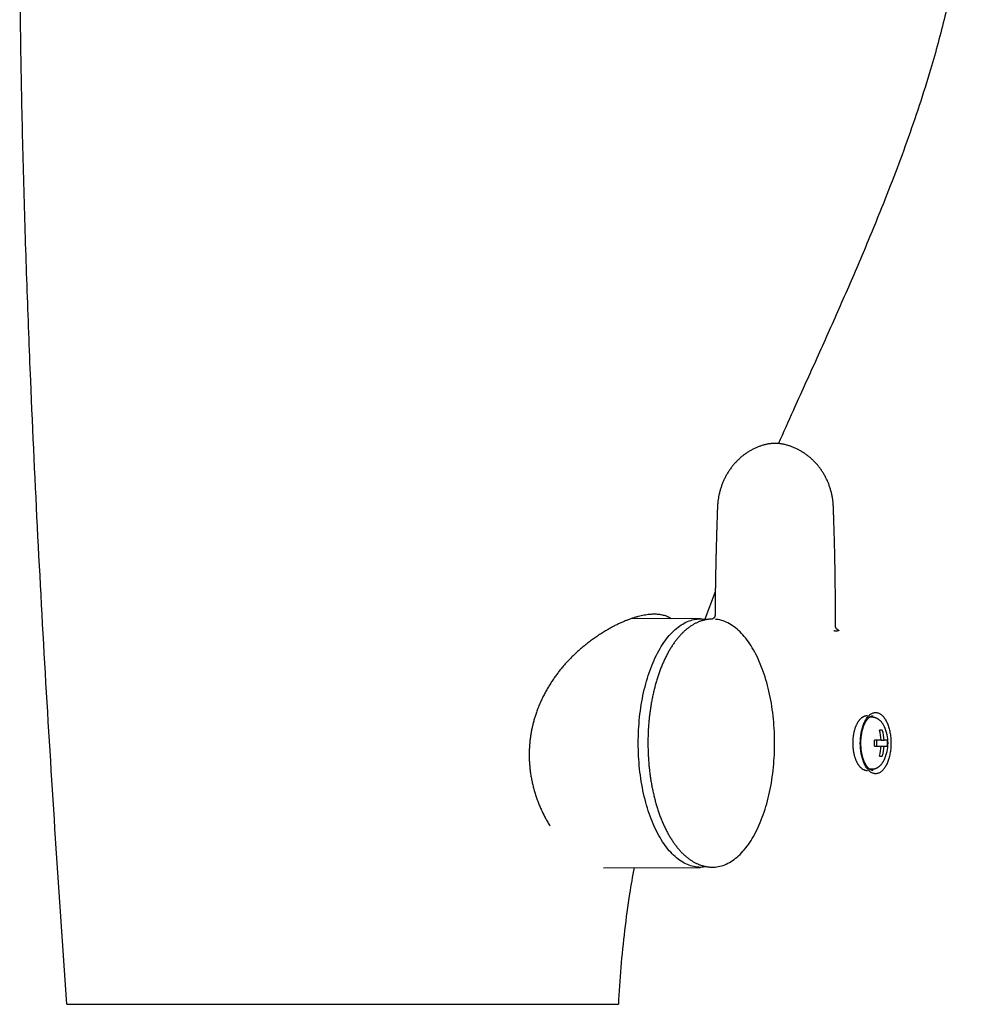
# Model space of a CAD drawing. Header units: millimetres. Extents: x 8 to 1080, y 12 to 906.
# Tile 59 of 76: x 642 to 737, y 591 to 690. Entities that reach past the tile are written whole.
import ezdxf

# ---------------------------------------------------------------- set-up
doc = ezdxf.new("R2010")
doc.units = ezdxf.units.MM

msp = doc.modelspace()

# ---------------------------------------------------------------- linework, layer by layer
at = {"color": 7, "linetype": 'Continuous', "lineweight": 30}
for p, q in [((712.456, 639.774), (712.455, 639.751)), ((712.296, 632.896), (711.23, 630.14)), ((710.81, 630.173), (703.859, 630.203)), ((712.277, 630.583), (712.277, 630.581)), ((724.376, 629.491), (724.376, 629.492)), ((728.09, 620.273), (727.794, 620.273)), ((729.102, 618.973), (728.802, 618.973)), ((728.986, 617.973), (728.302, 617.973)), ((728.302, 617.373), (728.986, 617.373)), ((728.508, 617.973), (728.508, 617.373)), ((728.986, 617.973), (729.286, 617.973)), ((728.986, 617.373), (729.286, 617.373)), ((729.602, 617.973), (729.286, 617.973)), ((729.286, 617.373), (729.602, 617.373)), ((728.802, 616.373), (729.102, 616.373)), ((727.794, 615.073), (728.09, 615.073)), ((701.046, 605.131), (710.81, 605.173))]:
    msp.add_line(p, q, dxfattribs=at)
at = {"color": 7, "linetype": 'Continuous', "lineweight": 30, "flags": 128}
for points in [[(711.437, 605.239), (711.287, 605.212), (711.124, 605.19), (710.96, 605.177), (710.797, 605.173), (710.633, 605.177), (710.47, 605.19), (710.306, 605.212), (710.144, 605.242), (709.981, 605.28), (709.819, 605.327), (709.658, 605.382), (709.497, 605.446), (709.338, 605.518), (709.179, 605.599), (709.022, 605.688), (708.866, 605.785), (708.711, 605.89), (708.557, 606.003), (708.405, 606.125), (708.255, 606.254), (708.106, 606.391), (707.959, 606.536), (707.815, 606.688), (707.672, 606.848), (707.531, 607.015), (707.393, 607.19), (707.257, 607.372), (707.123, 607.56), (706.992, 607.756), (706.864, 607.959), (706.738, 608.168), (706.615, 608.384), (706.495, 608.606), (706.377, 608.834), (706.263, 609.069), (706.152, 609.309), (706.044, 609.555), (705.94, 609.807), (705.838, 610.064), (705.741, 610.326), (705.646, 610.593), (705.555, 610.865), (705.468, 611.142), (705.384, 611.423), (705.304, 611.709), (705.228, 611.998), (705.156, 612.292), (705.087, 612.589), (705.023, 612.89), (704.962, 613.194), (704.905, 613.501), (704.853, 613.81), (704.804, 614.123), (704.76, 614.438), (704.72, 614.755), (704.683, 615.074), (704.652, 615.395), (704.624, 615.718), (704.6, 616.042), (704.581, 616.366), (704.566, 616.692), (704.555, 617.019), (704.549, 617.346), (704.547, 617.673), (704.549, 618), (704.555, 618.327), (704.566, 618.654), (704.581, 618.98), (704.6, 619.305), (704.624, 619.629), (704.652, 619.951), (704.683, 620.272), (704.72, 620.591), (704.76, 620.908), (704.804, 621.223), (704.853, 621.536), (704.905, 621.846), (704.962, 622.153), (705.023, 622.457), (705.087, 622.757), (705.156, 623.054), (705.228, 623.348), (705.304, 623.638), (705.384, 623.923), (705.468, 624.204), (705.555, 624.481), (705.646, 624.753), (705.741, 625.02), (705.838, 625.283), (705.94, 625.54), (706.044, 625.791), (706.152, 626.037), (706.263, 626.278), (706.377, 626.512), (706.495, 626.74), (706.615, 626.962), (706.738, 627.178), (706.864, 627.387), (706.992, 627.59), (707.123, 627.786), (707.257, 627.975), (707.393, 628.156), (707.531, 628.331), (707.672, 628.498), (707.815, 628.658), (707.959, 628.811), (708.106, 628.955), (708.255, 629.092), (708.405, 629.222), (708.557, 629.343), (708.711, 629.456), (708.866, 629.561), (709.022, 629.658), (709.179, 629.747), (709.338, 629.828), (709.497, 629.9), (709.658, 629.964), (709.819, 630.019), (709.981, 630.066), (710.144, 630.105), (710.306, 630.135), (710.47, 630.156), (710.633, 630.169), (710.797, 630.173), (710.96, 630.169), (711.124, 630.156), (711.287, 630.135), (711.438, 630.107)], [(712.177, 605.198), (712.272, 605.204), (712.435, 605.221), (712.598, 605.247), (712.761, 605.281), (712.923, 605.324), (713.084, 605.375), (713.245, 605.435), (713.404, 605.502), (713.563, 605.579), (713.721, 605.663), (713.878, 605.756), (714.033, 605.857), (714.187, 605.966), (714.34, 606.083), (714.49, 606.208), (714.64, 606.341), (714.787, 606.482), (714.933, 606.63), (715.076, 606.786), (715.218, 606.949), (715.357, 607.12), (715.494, 607.298), (715.629, 607.483), (715.761, 607.675), (715.89, 607.874), (716.017, 608.08), (716.141, 608.292), (716.263, 608.51), (716.381, 608.735), (716.497, 608.966), (716.609, 609.203), (716.718, 609.446), (716.825, 609.694), (716.927, 609.948), (717.027, 610.208), (717.123, 610.472), (717.215, 610.741), (717.304, 611.015), (717.39, 611.294), (717.471, 611.577), (717.549, 611.864), (717.623, 612.155), (717.694, 612.45), (717.76, 612.748), (717.823, 613.05), (717.881, 613.355), (717.936, 613.663), (717.986, 613.974), (718.032, 614.287), (718.075, 614.602), (718.113, 614.92), (718.147, 615.24), (718.177, 615.561), (718.202, 615.884), (718.223, 616.208), (718.24, 616.532), (718.253, 616.858), (718.262, 617.184), (718.266, 617.511), (718.266, 617.838), (718.262, 618.164), (718.253, 618.49), (718.24, 618.816), (718.223, 619.141), (718.202, 619.465), (718.176, 619.788), (718.147, 620.109), (718.113, 620.428), (718.074, 620.746), (718.032, 621.062), (717.986, 621.375), (717.935, 621.685), (717.881, 621.993), (717.822, 622.298), (717.76, 622.6), (717.693, 622.899), (717.623, 623.194), (717.549, 623.485), (717.471, 623.772), (717.389, 624.055), (717.304, 624.333), (717.215, 624.607), (717.122, 624.876), (717.026, 625.141), (716.927, 625.4), (716.824, 625.654), (716.718, 625.902), (716.608, 626.145), (716.496, 626.382), (716.38, 626.613), (716.262, 626.837), (716.14, 627.056), (716.016, 627.268), (715.889, 627.474), (715.76, 627.673), (715.628, 627.865), (715.493, 628.05), (715.356, 628.227), (715.217, 628.398), (715.075, 628.561), (714.932, 628.717), (714.786, 628.866), (714.639, 629.006), (714.489, 629.139), (714.338, 629.264), (714.186, 629.381), (714.032, 629.49), (713.877, 629.591), (713.72, 629.684), (713.562, 629.768), (713.403, 629.844), (713.244, 629.912), (713.083, 629.972), (712.922, 630.023), (712.76, 630.065), (712.597, 630.099), (712.434, 630.125), (712.301, 630.139)], [(728.428, 620.753), (728.492, 620.75), (728.557, 620.742), (728.621, 620.729), (728.685, 620.71), (728.748, 620.686), (728.811, 620.656), (728.873, 620.621), (728.934, 620.582), (728.995, 620.537), (729.054, 620.487), (729.113, 620.432), (729.17, 620.372), (729.226, 620.307), (729.28, 620.238), (729.333, 620.165), (729.384, 620.087), (729.434, 620.004), (729.482, 619.918), (729.528, 619.828), (729.572, 619.734), (729.614, 619.636), (729.654, 619.535), (729.692, 619.431), (729.728, 619.323), (729.761, 619.213), (729.793, 619.1), (729.821, 618.984), (729.847, 618.867), (729.871, 618.747), (729.892, 618.625), (729.911, 618.501), (729.927, 618.376), (729.941, 618.25), (729.951, 618.123), (729.959, 617.995), (729.965, 617.866), (729.967, 617.738), (729.967, 617.609), (729.965, 617.48), (729.959, 617.351), (729.951, 617.223), (729.941, 617.096), (729.927, 616.97), (729.911, 616.845), (729.892, 616.721), (729.871, 616.6), (729.847, 616.48), (729.821, 616.362), (729.793, 616.246), (729.761, 616.133), (729.728, 616.023), (729.692, 615.915), (729.654, 615.811), (729.614, 615.71), (729.572, 615.612), (729.528, 615.518), (729.482, 615.428), (729.434, 615.342), (729.384, 615.259), (729.333, 615.182), (729.28, 615.108), (729.226, 615.039), (729.17, 614.974), (729.113, 614.915), (729.054, 614.86), (728.995, 614.81), (728.934, 614.765), (728.873, 614.725), (728.811, 614.69), (728.748, 614.661), (728.685, 614.636), (728.621, 614.618), (728.557, 614.604), (728.492, 614.596), (728.428, 614.593), (728.363, 614.596), (728.299, 614.604), (728.235, 614.618), (728.171, 614.636), (728.108, 614.661), (728.045, 614.69), (727.983, 614.725), (727.921, 614.765), (727.861, 614.81), (727.802, 614.86), (727.743, 614.915), (727.686, 614.974), (727.63, 615.039), (727.576, 615.108), (727.523, 615.182), (727.471, 615.259), (727.422, 615.342), (727.374, 615.428), (727.328, 615.518), (727.284, 615.612), (727.241, 615.71), (727.201, 615.811), (727.163, 615.915), (727.128, 616.023), (727.094, 616.133), (727.063, 616.246), (727.035, 616.362), (727.008, 616.48), (726.985, 616.6), (726.963, 616.721), (726.945, 616.845), (726.929, 616.97), (726.915, 617.096), (726.905, 617.223), (726.896, 617.351), (726.891, 617.48), (726.888, 617.609), (726.888, 617.738), (726.891, 617.866), (726.896, 617.995), (726.905, 618.123), (726.915, 618.25), (726.929, 618.376), (726.945, 618.501), (726.963, 618.625), (726.985, 618.747), (727.008, 618.867), (727.035, 618.984), (727.063, 619.1), (727.094, 619.213), (727.128, 619.323), (727.163, 619.431), (727.201, 619.535), (727.241, 619.636), (727.284, 619.734), (727.328, 619.828), (727.374, 619.918), (727.422, 620.004), (727.471, 620.087), (727.523, 620.165), (727.576, 620.238), (727.63, 620.307), (727.686, 620.372), (727.743, 620.432), (727.802, 620.487), (727.861, 620.537), (727.921, 620.582), (727.983, 620.621), (728.045, 620.656), (728.108, 620.686), (728.171, 620.71), (728.235, 620.729), (728.299, 620.742), (728.363, 620.75), (728.428, 620.753)]]:
    msp.add_lwpolyline(points, dxfattribs=at)
at = {"color": 7, "linetype": 'Continuous', "lineweight": 30}
for centre, radius, start, end in [((725.796, 617.673), 3.88, 0, 25.20495), ((724.607, 617.681), 4.389, 3.81443, 17.12016), ((724.907, 617.681), 4.389, 3.81443, 17.12016), ((724.093, 617.673), 4.219, 355.92263, 4.07737), ((724.607, 617.665), 4.389, 342.87984, 356.18557), ((724.907, 617.665), 4.389, 342.87984, 356.18557), ((725.796, 617.673), 3.88, 334.79505, 0), ((725.393, 617.673), 4.219, 355.92263, 4.07737)]:
    msp.add_arc(centre, radius, start, end, dxfattribs=at)
for points, knots in [([(647.053, 591.391), (646.693, 596.62), (645.973, 607.077), (644.999, 622.77), (644.13, 638.469), (643.49, 652.133), (643.041, 663.759), (642.736, 673.345), (642.506, 682.933), (642.356, 692.522), (642.3, 702.113), (642.34, 711.704), (642.469, 718.096), (642.533, 721.292)], [0, 0, 0, 0, 0.120922, 0.241844, 0.362766, 0.483688, 0.557447, 0.631206, 0.704964, 0.778724, 0.852484, 0.926243, 1, 1, 1, 1]), ([(737.349, 704.544), (737.308, 703.62), (737.227, 701.772), (736.93, 699.011), (736.526, 696.266), (736.014, 693.538), (735.411, 690.83), (734.725, 688.141), (733.873, 685.137), (732.832, 681.828), (731.587, 678.222), (730.258, 674.645), (728.662, 670.588), (726.778, 666.058), (724.6, 661.062), (722.373, 656.087), (720.371, 651.679), (719.133, 648.919), (718.639, 647.817)], [0, 0, 0, 0, 0.046153, 0.092312, 0.138477, 0.184636, 0.230797, 0.27696, 0.323121, 0.386595, 0.450067, 0.513539, 0.577007, 0.66768, 0.758364, 0.849045, 0.939721, 1, 1, 1, 1]), ([(724.2, 640.821), (724.198, 640.877), (724.194, 641.031), (724.188, 641.253), (724.178, 641.483), (724.166, 641.672), (724.151, 641.855), (724.132, 642.034), (724.108, 642.214), (724.08, 642.389), (724.048, 642.563), (724.012, 642.736), (723.972, 642.906), (723.928, 643.075), (723.879, 643.243), (723.827, 643.409), (723.77, 643.574), (723.709, 643.738), (723.644, 643.901), (723.575, 644.061), (723.502, 644.219), (723.426, 644.375), (723.345, 644.529), (723.261, 644.68), (723.172, 644.83), (723.08, 644.977), (722.984, 645.121), (722.885, 645.262), (722.783, 645.401), (722.677, 645.536), (722.567, 645.669), (722.453, 645.799), (722.337, 645.926), (722.217, 646.049), (722.095, 646.169), (721.969, 646.285), (721.84, 646.399), (721.708, 646.509), (721.574, 646.615), (721.436, 646.717), (721.295, 646.816), (721.153, 646.911), (721.008, 647.001), (720.859, 647.088), (720.709, 647.172), (720.556, 647.251), (720.401, 647.325), (720.245, 647.395), (720.088, 647.46), (719.93, 647.52), (719.772, 647.575), (719.613, 647.625), (719.456, 647.67), (719.304, 647.709), (719.157, 647.741), (719.018, 647.768), (718.878, 647.791), (718.736, 647.809), (718.594, 647.823), (718.455, 647.83), (718.32, 647.833), (718.187, 647.831), (718.052, 647.824), (717.917, 647.812), (717.779, 647.796), (717.64, 647.775), (717.5, 647.749), (717.357, 647.718), (717.214, 647.682), (717.068, 647.641), (716.92, 647.595), (716.769, 647.543), (716.619, 647.486), (716.469, 647.425), (716.318, 647.358), (716.167, 647.286), (716.017, 647.208), (715.867, 647.126), (715.719, 647.04), (715.573, 646.949), (715.43, 646.854), (715.288, 646.754), (715.149, 646.651), (715.013, 646.544), (714.879, 646.433), (714.749, 646.319), (714.623, 646.202), (714.499, 646.082), (714.38, 645.958), (714.263, 645.832), (714.149, 645.701), (714.039, 645.567), (713.931, 645.43), (713.826, 645.289), (713.725, 645.145), (713.628, 644.999), (713.535, 644.851), (713.446, 644.7), (713.36, 644.547), (713.279, 644.393), (713.202, 644.237), (713.129, 644.08), (713.06, 643.92), (712.995, 643.757), (712.933, 643.591), (712.876, 643.424), (712.822, 643.255), (712.772, 643.084), (712.727, 642.912), (712.686, 642.74), (712.649, 642.566), (712.617, 642.392), (712.589, 642.218), (712.565, 642.044), (712.546, 641.871), (712.531, 641.695), (712.518, 641.508), (712.508, 641.3), (712.498, 641.047), (712.482, 640.618), (712.467, 640.185), (712.458, 639.857), (712.456, 639.774)], [0, 0, 0, 0, 0.007584, 0.020734, 0.030057, 0.038554, 0.046371, 0.054831, 0.062885, 0.070897, 0.078876, 0.086831, 0.094768, 0.102696, 0.110588, 0.118497, 0.126462, 0.134464, 0.142485, 0.150501, 0.158468, 0.166415, 0.174458, 0.182496, 0.190536, 0.198584, 0.206655, 0.21479, 0.222779, 0.230848, 0.238978, 0.247147, 0.255332, 0.26348, 0.27157, 0.279798, 0.288028, 0.296268, 0.304525, 0.312813, 0.321152, 0.329421, 0.337756, 0.346141, 0.354556, 0.362982, 0.371389, 0.379828, 0.388222, 0.396543, 0.404801, 0.413006, 0.421091, 0.429129, 0.436364, 0.443336, 0.450078, 0.457325, 0.464336, 0.471129, 0.477652, 0.484113, 0.490692, 0.497371, 0.504159, 0.511063, 0.518094, 0.525259, 0.532525, 0.539935, 0.5477, 0.555523, 0.563417, 0.571396, 0.579473, 0.587675, 0.595986, 0.604318, 0.612674, 0.621044, 0.629422, 0.637797, 0.646162, 0.654508, 0.662828, 0.671116, 0.679367, 0.687573, 0.695751, 0.703849, 0.712037, 0.720243, 0.728459, 0.736673, 0.744877, 0.753063, 0.761222, 0.769348, 0.777434, 0.785474, 0.793463, 0.801415, 0.809414, 0.817443, 0.825494, 0.833559, 0.841632, 0.849704, 0.857767, 0.865814, 0.873838, 0.881835, 0.889797, 0.89772, 0.905573, 0.913289, 0.921622, 0.930803, 0.941441, 0.955783, 0.98872, 1, 1, 1, 1]), ([(724.379, 629.491), (724.379, 629.621), (724.381, 629.913), (724.383, 630.36), (724.384, 630.826), (724.384, 631.274), (724.383, 631.694), (724.381, 632.089), (724.38, 632.459), (724.377, 632.813), (724.375, 633.149), (724.371, 633.475), (724.368, 633.789), (724.365, 634.091), (724.361, 634.374), (724.357, 634.637), (724.353, 634.882), (724.35, 635.104), (724.346, 635.303), (724.343, 635.482), (724.34, 635.643), (724.337, 635.787), (724.335, 635.914), (724.333, 636.025), (724.331, 636.119), (724.329, 636.195), (724.328, 636.255), (724.327, 636.304), (724.326, 636.346), (724.325, 636.385), (724.324, 636.429), (724.323, 636.488), (724.321, 636.566), (724.319, 636.664), (724.316, 636.782), (724.31, 637.046), (724.3, 637.456), (724.285, 638.009), (724.272, 638.489), (724.26, 638.887), (724.251, 639.193), (724.241, 639.488), (724.234, 639.725), (724.228, 639.91), (724.224, 640.045), (724.22, 640.175), (724.216, 640.301), (724.212, 640.422), (724.209, 640.521), (724.207, 640.598), (724.205, 640.651), (724.204, 640.693), (724.203, 640.726), (724.202, 640.756), (724.201, 640.788), (724.2, 640.811), (724.2, 640.823)], [0, 0, 0, 0, 0.034479, 0.077207, 0.118283, 0.157708, 0.195478, 0.229574, 0.262196, 0.293342, 0.32301, 0.351198, 0.379474, 0.406079, 0.431011, 0.454265, 0.47584, 0.495732, 0.512943, 0.528653, 0.542859, 0.55556, 0.566754, 0.5766, 0.58488, 0.591593, 0.596737, 0.600869, 0.604532, 0.607726, 0.611169, 0.616347, 0.623265, 0.631926, 0.642331, 0.654485, 0.701856, 0.750758, 0.801229, 0.828866, 0.856313, 0.882368, 0.906999, 0.919331, 0.93127, 0.942816, 0.953967, 0.964723, 0.974747, 0.980387, 0.98508, 0.988824, 0.991617, 0.993733, 0.996901, 1, 1, 1, 1]), ([(712.454, 639.751), (712.454, 639.745), (712.453, 639.702), (712.451, 639.622), (712.447, 639.508), (712.444, 639.393), (712.441, 639.28), (712.438, 639.18), (712.435, 639.097), (712.434, 639.032), (712.432, 638.979), (712.431, 638.938), (712.43, 638.908), (712.429, 638.88), (712.428, 638.847), (712.427, 638.801), (712.425, 638.743), (712.423, 638.68), (712.421, 638.617), (712.419, 638.53), (712.416, 638.424), (712.412, 638.3), (712.409, 638.185), (712.406, 638.082), (712.403, 637.979), (712.4, 637.869), (712.397, 637.743), (712.393, 637.598), (712.388, 637.436), (712.384, 637.255), (712.378, 637.057), (712.373, 636.842), (712.367, 636.61), (712.361, 636.361), (712.354, 636.095), (712.348, 635.813), (712.341, 635.515), (712.335, 635.2), (712.328, 634.868), (712.321, 634.522), (712.315, 634.162), (712.308, 633.788), (712.302, 633.399), (712.297, 632.99), (712.291, 632.563), (712.287, 632.116), (712.282, 631.653), (712.279, 631.172), (712.277, 630.814), (712.276, 630.616), (712.276, 630.583)], [0, 0, 0, 0, 0.001854, 0.014069, 0.026485, 0.039101, 0.051879, 0.063479, 0.071962, 0.079102, 0.084905, 0.089374, 0.09251, 0.09486, 0.098265, 0.103401, 0.10999, 0.117145, 0.124086, 0.130814, 0.145488, 0.159043, 0.171485, 0.182934, 0.193085, 0.205074, 0.218894, 0.234537, 0.252372, 0.272089, 0.293678, 0.317131, 0.342437, 0.369588, 0.398574, 0.429317, 0.461871, 0.496229, 0.532386, 0.570335, 0.60935, 0.65009, 0.692557, 0.736751, 0.783634, 0.832328, 0.882842, 0.935188, 0.989382, 1, 1, 1, 1]), ([(707.873, 630.186), (707.844, 630.205), (707.758, 630.264), (707.6, 630.347), (707.399, 630.435), (707.197, 630.504), (706.998, 630.555), (706.803, 630.593), (706.601, 630.62), (706.391, 630.637), (706.166, 630.643), (705.924, 630.637), (705.666, 630.619), (705.4, 630.588), (705.125, 630.543), (704.842, 630.486), (704.55, 630.416), (704.254, 630.333), (703.946, 630.236), (703.628, 630.124), (703.3, 629.998), (702.968, 629.859), (702.632, 629.706), (702.291, 629.541), (701.947, 629.363), (701.603, 629.173), (701.236, 628.96), (700.849, 628.721), (700.442, 628.454), (700.038, 628.173), (699.633, 627.875), (699.23, 627.562), (698.83, 627.232), (698.438, 626.888), (698.083, 626.556), (697.764, 626.24), (697.479, 625.943), (697.2, 625.637), (696.929, 625.323), (696.664, 625), (696.408, 624.67), (696.159, 624.331), (695.915, 623.978), (695.675, 623.61), (695.442, 623.226), (695.22, 622.834), (695.005, 622.425), (694.799, 622), (694.603, 621.556), (694.422, 621.106), (694.267, 620.675), (694.135, 620.267), (694.024, 619.882), (693.924, 619.494), (693.837, 619.103), (693.762, 618.713), (693.7, 618.324), (693.651, 617.938), (693.613, 617.55), (693.587, 617.162), (693.572, 616.771), (693.57, 616.375), (693.581, 615.976), (693.603, 615.579), (693.638, 615.184), (693.687, 614.772), (693.752, 614.343), (693.835, 613.898), (693.932, 613.458), (694.044, 613.022), (694.171, 612.589), (694.312, 612.16), (694.466, 611.739), (694.634, 611.322), (694.816, 610.908), (695.012, 610.5), (695.219, 610.102), (695.438, 609.715), (695.588, 609.46), (695.669, 609.337), (695.669, 609.336)], [0, 0, 0, 0, 0.006363, 0.019356, 0.032349, 0.045328, 0.056067, 0.066816, 0.077569, 0.088319, 0.099057, 0.111085, 0.123123, 0.135161, 0.14719, 0.159516, 0.17185, 0.184185, 0.196512, 0.209629, 0.222755, 0.235882, 0.249, 0.262381, 0.275769, 0.289157, 0.302538, 0.318403, 0.334278, 0.350153, 0.366019, 0.382205, 0.3984, 0.414595, 0.43078, 0.443354, 0.455933, 0.468512, 0.481086, 0.493662, 0.506245, 0.518827, 0.531404, 0.544732, 0.558068, 0.571404, 0.584731, 0.598975, 0.613229, 0.627483, 0.641725, 0.653437, 0.665159, 0.676885, 0.688607, 0.700318, 0.711721, 0.723134, 0.734551, 0.745964, 0.757366, 0.769136, 0.780916, 0.7927, 0.804481, 0.81625, 0.82987, 0.8435, 0.85713, 0.87075, 0.884716, 0.898693, 0.912671, 0.926638, 0.941218, 0.95581, 0.970402, 0.984983, 0.999928, 1, 1, 1, 1]), ([(711.919, 630.151), (711.895, 630.15), (711.827, 630.148), (711.715, 630.14), (711.586, 630.127), (711.456, 630.109), (711.327, 630.086), (711.198, 630.058), (711.069, 630.025), (710.941, 629.988), (710.813, 629.946), (710.685, 629.899), (710.558, 629.847), (710.431, 629.79), (710.305, 629.728), (710.18, 629.662), (710.055, 629.591), (709.931, 629.515), (709.808, 629.434), (709.686, 629.348), (709.564, 629.258), (709.444, 629.163), (709.325, 629.064), (709.206, 628.96), (709.089, 628.851), (708.974, 628.738), (708.859, 628.621), (708.746, 628.499), (708.634, 628.373), (708.524, 628.242), (708.415, 628.108), (708.308, 627.969), (708.203, 627.827), (708.099, 627.68), (707.996, 627.53), (707.896, 627.375), (707.797, 627.217), (707.7, 627.056), (707.604, 626.89), (707.511, 626.721), (707.419, 626.549), (707.33, 626.373), (707.242, 626.194), (707.156, 626.012), (707.072, 625.827), (706.99, 625.638), (706.91, 625.447), (706.832, 625.252), (706.756, 625.055), (706.683, 624.855), (706.611, 624.652), (706.541, 624.447), (706.474, 624.239), (706.409, 624.028), (706.346, 623.815), (706.285, 623.6), (706.226, 623.383), (706.17, 623.163), (706.115, 622.942), (706.064, 622.718), (706.014, 622.492), (705.967, 622.265), (705.922, 622.036), (705.879, 621.805), (705.839, 621.573), (705.801, 621.339), (705.765, 621.104), (705.732, 620.868), (705.701, 620.63), (705.672, 620.391), (705.646, 620.151), (705.623, 619.911), (705.601, 619.669), (705.583, 619.427), (705.566, 619.184), (705.552, 618.94), (705.541, 618.696), (705.532, 618.452), (705.525, 618.207), (705.521, 617.962), (705.52, 617.717), (705.52, 617.472), (705.524, 617.227), (705.529, 616.982), (705.537, 616.738), (705.548, 616.494), (705.561, 616.25), (705.577, 616.007), (705.594, 615.764), (705.615, 615.522), (705.638, 615.281), (705.663, 615.041), (705.69, 614.802), (705.72, 614.564), (705.753, 614.327), (705.787, 614.092), (705.825, 613.857), (705.864, 613.625), (705.906, 613.393), (705.95, 613.164), (705.997, 612.936), (706.045, 612.71), (706.096, 612.485), (706.15, 612.263), (706.205, 612.043), (706.263, 611.825), (706.323, 611.609), (706.385, 611.395), (706.45, 611.184), (706.517, 610.975), (706.585, 610.768), (706.656, 610.565), (706.729, 610.364), (706.804, 610.165), (706.881, 609.97), (706.961, 609.777), (707.042, 609.588), (707.125, 609.401), (707.21, 609.218), (707.297, 609.038), (707.386, 608.861), (707.477, 608.687), (707.57, 608.517), (707.665, 608.351), (707.761, 608.188), (707.859, 608.028), (707.959, 607.872), (708.061, 607.72), (708.165, 607.572), (708.27, 607.428), (708.377, 607.288), (708.485, 607.151), (708.595, 607.019), (708.706, 606.891), (708.819, 606.768), (708.934, 606.648), (709.049, 606.533), (709.167, 606.423), (709.285, 606.317), (709.404, 606.215), (709.525, 606.118), (709.647, 606.026), (709.77, 605.938), (709.894, 605.856), (710.018, 605.778), (710.144, 605.704), (710.27, 605.636), (710.397, 605.573), (710.524, 605.514), (710.652, 605.461), (710.781, 605.412), (710.909, 605.368), (711.039, 605.329), (711.168, 605.295), (711.298, 605.266), (711.428, 605.242), (711.558, 605.223), (711.688, 605.208), (711.818, 605.199), (711.948, 605.194), (712.056, 605.194), (712.12, 605.196), (712.141, 605.197)], [0, 0, 0, 0, 0.003408, 0.009402, 0.015399, 0.021402, 0.027413, 0.033434, 0.039468, 0.045517, 0.051583, 0.057667, 0.063771, 0.069894, 0.076039, 0.082204, 0.088391, 0.094597, 0.100824, 0.107069, 0.113332, 0.119611, 0.125906, 0.132215, 0.138535, 0.144867, 0.151209, 0.157558, 0.163914, 0.170277, 0.176643, 0.183014, 0.189386, 0.195761, 0.202137, 0.208514, 0.21489, 0.221266, 0.22764, 0.234014, 0.240385, 0.246755, 0.253123, 0.259489, 0.265852, 0.272214, 0.278573, 0.28493, 0.291284, 0.297636, 0.303986, 0.310333, 0.316679, 0.323022, 0.329363, 0.335702, 0.342039, 0.348374, 0.354708, 0.36104, 0.36737, 0.373698, 0.380025, 0.386351, 0.392675, 0.398998, 0.40532, 0.411641, 0.417961, 0.42428, 0.430598, 0.436915, 0.443231, 0.449547, 0.455863, 0.462178, 0.468492, 0.474806, 0.48112, 0.487434, 0.493748, 0.500061, 0.506375, 0.512689, 0.519003, 0.525317, 0.531631, 0.537946, 0.544261, 0.550577, 0.556893, 0.563211, 0.569528, 0.575847, 0.582167, 0.588487, 0.594809, 0.601132, 0.607456, 0.613781, 0.620108, 0.626436, 0.632765, 0.639097, 0.64543, 0.651765, 0.658102, 0.66444, 0.670781, 0.677124, 0.683469, 0.689816, 0.696166, 0.702518, 0.708872, 0.715229, 0.721588, 0.72795, 0.734314, 0.740681, 0.74705, 0.753421, 0.759795, 0.766171, 0.772548, 0.778927, 0.785307, 0.791689, 0.798071, 0.804452, 0.810833, 0.817213, 0.823591, 0.829965, 0.836335, 0.8427, 0.849059, 0.85541, 0.861752, 0.868084, 0.874404, 0.88071, 0.887002, 0.893277, 0.899535, 0.905774, 0.911993, 0.918192, 0.92437, 0.930526, 0.936661, 0.942775, 0.948869, 0.954943, 0.961, 0.967041, 0.973068, 0.979084, 0.985089, 0.991089, 0.997084, 1, 1, 1, 1]), ([(711.972, 630.151), (711.958, 630.151), (711.94, 630.151), (711.923, 630.151), (711.919, 630.151)], [0, 0, 0, 0, 0.810576, 1, 1, 1, 1]), ([(712.276, 630.581), (712.276, 630.578), (712.277, 630.559), (712.273, 630.523), (712.265, 630.476), (712.252, 630.43), (712.234, 630.387), (712.214, 630.347), (712.19, 630.311), (712.165, 630.279), (712.138, 630.251), (712.112, 630.227), (712.086, 630.207), (712.062, 630.191), (712.04, 630.178), (712.02, 630.169), (712.002, 630.161), (711.987, 630.156), (711.975, 630.152), (711.967, 630.15), (711.962, 630.149), (711.962, 630.149), (711.962, 630.149)], [0, 0, 0, 0, 0.010701, 0.066695, 0.122029, 0.176595, 0.230347, 0.283272, 0.33535, 0.386539, 0.436804, 0.486167, 0.534776, 0.582939, 0.631122, 0.679759, 0.729434, 0.780797, 0.834484, 0.891138, 0.950386, 1, 1, 1, 1]), ([(724.675, 629.054), (724.674, 629.054), (724.672, 629.055), (724.666, 629.057), (724.655, 629.061), (724.642, 629.066), (724.626, 629.074), (724.607, 629.084), (724.585, 629.097), (724.562, 629.114), (724.538, 629.133), (724.513, 629.156), (724.489, 629.183), (724.465, 629.214), (724.443, 629.249), (724.422, 629.288), (724.404, 629.332), (724.39, 629.38), (724.382, 629.428), (724.378, 629.466), (724.379, 629.487), (724.379, 629.492)], [0, 0, 0, 0, 0.033148, 0.097869, 0.157573, 0.213219, 0.265774, 0.316193, 0.372467, 0.423722, 0.474909, 0.526459, 0.578737, 0.631874, 0.685807, 0.74036, 0.801522, 0.862471, 0.9227, 0.982056, 1, 1, 1, 1]), ([(724.612, 628.961), (724.601, 628.959), (724.579, 628.954), (724.535, 628.95), (724.482, 628.948), (724.416, 628.949), (724.336, 628.953), (724.271, 628.958), (724.238, 628.961)], [0, 0, 0, 0, 0.153265, 0.306523, 0.464015, 0.621505, 0.809806, 1, 1, 1, 1]), ([(724.675, 629.054), (724.683, 629.052), (724.7, 629.046), (724.717, 629.037), (724.726, 629.026), (724.725, 629.014), (724.714, 629.002), (724.692, 628.988), (724.66, 628.975), (724.628, 628.966), (724.612, 628.961)], [0, 0, 0, 0, 0.101861, 0.223112, 0.344266, 0.468876, 0.59359, 0.718215, 0.858844, 1, 1, 1, 1]), ([(727.598, 620.423), (727.585, 620.423), (727.551, 620.422), (727.496, 620.418), (727.433, 620.408), (727.37, 620.393), (727.308, 620.373), (727.246, 620.349), (727.185, 620.319), (727.124, 620.285), (727.065, 620.247), (727.006, 620.203), (726.948, 620.155), (726.892, 620.102), (726.837, 620.045), (726.783, 619.983), (726.731, 619.917), (726.681, 619.847), (726.633, 619.773), (726.586, 619.696), (726.542, 619.614), (726.499, 619.53), (726.459, 619.442), (726.42, 619.352), (726.384, 619.258), (726.35, 619.162), (726.319, 619.063), (726.289, 618.962), (726.262, 618.859), (726.237, 618.754), (726.215, 618.647), (726.195, 618.539), (726.177, 618.429), (726.162, 618.317), (726.149, 618.205), (726.139, 618.092), (726.131, 617.978), (726.126, 617.864), (726.123, 617.749), (726.122, 617.634), (726.125, 617.519), (726.129, 617.405), (726.136, 617.291), (726.146, 617.177), (726.158, 617.065), (726.172, 616.953), (726.189, 616.843), (726.208, 616.734), (726.23, 616.626), (726.254, 616.521), (726.28, 616.417), (726.309, 616.315), (726.34, 616.216), (726.373, 616.119), (726.408, 616.025), (726.446, 615.933), (726.486, 615.845), (726.528, 615.759), (726.571, 615.677), (726.617, 615.598), (726.665, 615.522), (726.715, 615.451), (726.767, 615.383), (726.821, 615.319), (726.876, 615.26), (726.933, 615.205), (726.992, 615.154), (727.051, 615.109), (727.112, 615.068), (727.174, 615.032), (727.237, 615.002), (727.3, 614.976), (727.364, 614.955), (727.428, 614.94), (727.492, 614.929), (727.548, 614.924), (727.583, 614.924), (727.597, 614.924)], [0, 0, 0, 0, 0.007508, 0.019955, 0.032413, 0.044915, 0.057494, 0.070177, 0.082986, 0.095935, 0.10903, 0.12227, 0.135645, 0.149139, 0.162733, 0.176405, 0.190135, 0.203903, 0.217694, 0.231494, 0.24529, 0.259076, 0.272848, 0.286604, 0.300341, 0.31406, 0.32776, 0.341444, 0.35511, 0.368762, 0.382399, 0.396024, 0.409638, 0.423243, 0.436839, 0.450428, 0.464012, 0.477593, 0.49117, 0.504746, 0.518323, 0.5319, 0.54548, 0.559063, 0.572652, 0.586247, 0.59985, 0.613462, 0.627086, 0.640721, 0.654371, 0.668036, 0.681718, 0.695419, 0.709139, 0.722879, 0.736641, 0.750425, 0.764228, 0.77805, 0.791887, 0.805734, 0.81958, 0.833411, 0.847212, 0.860964, 0.874645, 0.888231, 0.901701, 0.915033, 0.928217, 0.941245, 0.954122, 0.96686, 0.979481, 0.992012, 1, 1, 1, 1]), ([(728.169, 614.923), (728.163, 614.923), (728.141, 614.923), (728.103, 614.927), (728.056, 614.936), (728.009, 614.95), (727.963, 614.968), (727.917, 614.99), (727.872, 615.016), (727.828, 615.047), (727.783, 615.081), (727.738, 615.119), (727.694, 615.162), (727.65, 615.209), (727.606, 615.26), (727.563, 615.315), (727.521, 615.374), (727.479, 615.437), (727.438, 615.505), (727.398, 615.576), (727.359, 615.651), (727.321, 615.73), (727.284, 615.812), (727.249, 615.898), (727.216, 615.987), (727.184, 616.079), (727.154, 616.174), (727.125, 616.272), (727.098, 616.372), (727.074, 616.475), (727.051, 616.58), (727.03, 616.687), (727.012, 616.796), (726.996, 616.907), (726.981, 617.019), (726.969, 617.132), (726.96, 617.246), (726.952, 617.362), (726.947, 617.477), (726.945, 617.593), (726.944, 617.709), (726.946, 617.825), (726.95, 617.941), (726.957, 618.057), (726.966, 618.171), (726.977, 618.285), (726.99, 618.398), (727.006, 618.509), (727.023, 618.619), (727.043, 618.727), (727.065, 618.833), (727.089, 618.936), (727.115, 619.038), (727.143, 619.137), (727.173, 619.233), (727.204, 619.327), (727.237, 619.417), (727.272, 619.504), (727.308, 619.588), (727.345, 619.668), (727.384, 619.744), (727.424, 619.817), (727.464, 619.886), (727.506, 619.95), (727.548, 620.011), (727.591, 620.067), (727.634, 620.12), (727.678, 620.168), (727.722, 620.211), (727.765, 620.251), (727.809, 620.286), (727.853, 620.317), (727.896, 620.344), (727.939, 620.367), (727.982, 620.386), (728.025, 620.401), (728.068, 620.413), (728.113, 620.42), (728.146, 620.423), (728.165, 620.423), (728.169, 620.423)], [0, 0, 0, 0, 0.006534, 0.02246, 0.038129, 0.05322, 0.067679, 0.081592, 0.095083, 0.10826, 0.121211, 0.134005, 0.146691, 0.159308, 0.171886, 0.184444, 0.196998, 0.209556, 0.222127, 0.234717, 0.247331, 0.25997, 0.272635, 0.285328, 0.298047, 0.310793, 0.323563, 0.336356, 0.349171, 0.362006, 0.374859, 0.387729, 0.400614, 0.413513, 0.426422, 0.439342, 0.45227, 0.465205, 0.478144, 0.491088, 0.504033, 0.516979, 0.529924, 0.542865, 0.555802, 0.568733, 0.581656, 0.59457, 0.607473, 0.620363, 0.63324, 0.6461, 0.658942, 0.671765, 0.684566, 0.697345, 0.710098, 0.722826, 0.735526, 0.748198, 0.760841, 0.773455, 0.786041, 0.798602, 0.81114, 0.823662, 0.836175, 0.848688, 0.861215, 0.873773, 0.886389, 0.899095, 0.911937, 0.924968, 0.938262, 0.951905, 0.965996, 0.980635, 0.995871, 1, 1, 1, 1]), ([(729.313, 619.312), (729.312, 619.315), (729.296, 619.349), (729.265, 619.411), (729.219, 619.497), (729.17, 619.579), (729.119, 619.658), (729.064, 619.732), (729.007, 619.803), (728.948, 619.87), (728.887, 619.932), (728.823, 619.989), (728.758, 620.041), (728.692, 620.087), (728.624, 620.129), (728.556, 620.165), (728.486, 620.196), (728.416, 620.221), (728.346, 620.242), (728.275, 620.257), (728.204, 620.267), (728.142, 620.273), (728.104, 620.273), (728.09, 620.273)], [0, 0, 0, 0, 0.006539, 0.061016, 0.115675, 0.170469, 0.225307, 0.280054, 0.334562, 0.388658, 0.442165, 0.494913, 0.546765, 0.597633, 0.647479, 0.696316, 0.7442, 0.791218, 0.837477, 0.883096, 0.928203, 0.972927, 1, 1, 1, 1]), ([(728.09, 615.073), (728.091, 615.073), (728.115, 615.072), (728.163, 615.075), (728.233, 615.082), (728.302, 615.094), (728.371, 615.111), (728.439, 615.133), (728.506, 615.159), (728.572, 615.189), (728.637, 615.225), (728.701, 615.265), (728.764, 615.309), (728.825, 615.359), (728.885, 615.413), (728.944, 615.472), (729.001, 615.535), (729.056, 615.603), (729.109, 615.676), (729.161, 615.752), (729.209, 615.832), (729.255, 615.916), (729.29, 615.984), (729.308, 616.024), (729.313, 616.034)], [0, 0, 0, 0, 0.001684, 0.046065, 0.090385, 0.134757, 0.179311, 0.224176, 0.269482, 0.315351, 0.361899, 0.40923, 0.457428, 0.50655, 0.55662, 0.607619, 0.659483, 0.712108, 0.765356, 0.819073, 0.873103, 0.927303, 0.981541, 1, 1, 1, 1]), ([(704.12, 605.144), (703.966, 604.27), (703.594, 602.171), (703.153, 598.825), (702.766, 595.115), (702.619, 592.632), (702.545, 591.391)], [0, 0, 0, 0, 0.192227, 0.461484, 0.730743, 1, 1, 1, 1]), ([(647.053, 591.391), (647.055, 591.391), (647.058, 591.391), (647.085, 591.391), (647.128, 591.391), (647.189, 591.391), (647.267, 591.391), (647.363, 591.391), (647.475, 591.391), (647.607, 591.391), (647.758, 591.391), (647.93, 591.391), (648.12, 591.391), (648.331, 591.391), (648.565, 591.391), (648.821, 591.391), (649.096, 591.391), (649.39, 591.391), (649.703, 591.391), (650.035, 591.391), (650.385, 591.391), (650.733, 591.391), (651.077, 591.391), (651.412, 591.391), (651.76, 591.391), (652.12, 591.391), (652.515, 591.391), (652.948, 591.391), (653.421, 591.391), (653.909, 591.391), (654.411, 591.391), (654.928, 591.391), (655.459, 591.391), (656.003, 591.391), (656.57, 591.391), (657.158, 591.391), (657.769, 591.391), (658.392, 591.391), (658.987, 591.391), (659.55, 591.391), (660.078, 591.391), (660.614, 591.391), (661.156, 591.391), (661.705, 591.391), (662.261, 591.391), (662.823, 591.391), (663.391, 591.391), (663.965, 591.391), (664.554, 591.391), (665.158, 591.391), (665.778, 591.391), (666.403, 591.391), (667.032, 591.391), (667.687, 591.391), (668.369, 591.391), (669.077, 591.391), (669.789, 591.391), (670.505, 591.391), (671.227, 591.391), (671.956, 591.391), (672.692, 591.391), (673.429, 591.391), (674.167, 591.391), (674.66, 591.391), (674.906, 591.391)], [0, 0, 0, 0, 0.0157641, 0.0315332, 0.0473024, 0.0630665, 0.0788305, 0.0945996, 0.1103687, 0.1261327, 0.1425756, 0.1590243, 0.1754731, 0.1919161, 0.2090742, 0.2262389, 0.2434035, 0.2605616, 0.2777197, 0.2948842, 0.3120488, 0.3292069, 0.3436369, 0.3580726, 0.3725103, 0.3869461, 0.401376, 0.4185518, 0.4357336, 0.4529156, 0.4700917, 0.4872669, 0.504448, 0.5216291, 0.5388043, 0.5567772, 0.5747569, 0.5927366, 0.6107095, 0.6251592, 0.6396142, 0.6540709, 0.6685258, 0.6829756, 0.6974251, 0.7118799, 0.7263364, 0.7407911, 0.7552406, 0.770422, 0.7856094, 0.8007988, 0.8159862, 0.8311676, 0.8479069, 0.8646543, 0.8814044, 0.8981518, 0.9148911, 0.9319073, 0.9489319, 0.9659593, 0.9829839, 1, 1, 1, 1]), ([(674.906, 591.391), (675.158, 591.391), (675.66, 591.391), (676.414, 591.391), (677.167, 591.391), (677.918, 591.391), (678.668, 591.391), (679.415, 591.391), (680.159, 591.391), (680.86, 591.391), (681.518, 591.391), (682.133, 591.391), (682.745, 591.391), (683.353, 591.391), (683.995, 591.391), (684.669, 591.391), (685.374, 591.391), (686.07, 591.391), (686.759, 591.391), (687.439, 591.391), (688.109, 591.391), (688.77, 591.391), (689.386, 591.391), (689.959, 591.391), (690.489, 591.391), (691.012, 591.391), (691.527, 591.391), (692.064, 591.391), (692.621, 591.391), (693.196, 591.391), (693.758, 591.391), (694.27, 591.391), (694.734, 591.391), (695.152, 591.391), (695.562, 591.391), (695.961, 591.391), (696.356, 591.391), (696.746, 591.391), (697.131, 591.391), (697.504, 591.391), (697.864, 591.391), (698.231, 591.391), (698.603, 591.391), (698.977, 591.391), (699.333, 591.391), (699.671, 591.391), (699.99, 591.391), (700.291, 591.391), (700.574, 591.391), (700.823, 591.391), (701.044, 591.391), (701.237, 591.391), (701.418, 591.391), (701.585, 591.391), (701.744, 591.391), (701.892, 591.391), (702.029, 591.391), (702.15, 591.391), (702.254, 591.391), (702.343, 591.391), (702.417, 591.391), (702.474, 591.391), (702.515, 591.391), (702.54, 591.391), (702.543, 591.391), (702.545, 591.391)], [0, 0, 0, 0, 0.017317, 0.03464, 0.051964, 0.069281, 0.086598, 0.103923, 0.121247, 0.138564, 0.153123, 0.167689, 0.182256, 0.196821, 0.211381, 0.228699, 0.246023, 0.263348, 0.280666, 0.297984, 0.315308, 0.332632, 0.34995, 0.364521, 0.379097, 0.393676, 0.408252, 0.422823, 0.440117, 0.457417, 0.474717, 0.492011, 0.505846, 0.519687, 0.53353, 0.54737, 0.561205, 0.575759, 0.59032, 0.604883, 0.619444, 0.633998, 0.651068, 0.668144, 0.685221, 0.702291, 0.719359, 0.736434, 0.753509, 0.770578, 0.784916, 0.79926, 0.813605, 0.827949, 0.842287, 0.857941, 0.873602, 0.889265, 0.904927, 0.920581, 0.93646, 0.952346, 0.968235, 0.984121, 1, 1, 1, 1])]:
    msp.add_open_spline(points, degree=3, knots=knots, dxfattribs=at)

doc.saveas('drawing.dxf')
